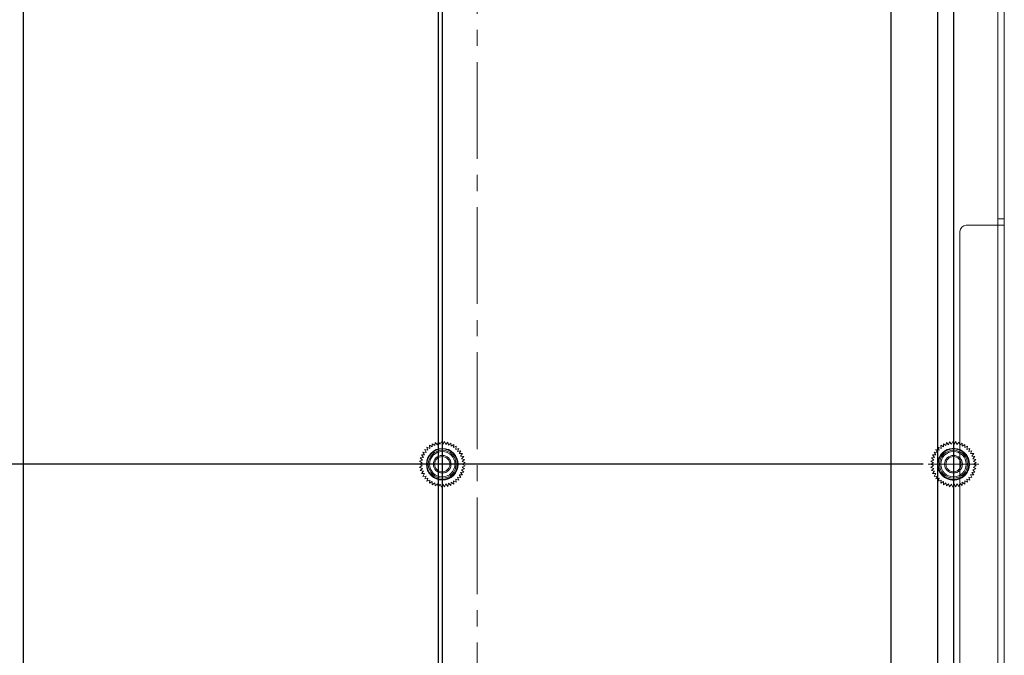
# Model space of a CAD drawing. Header units: millimetres. Extents: x 4497 to 11741, y 5958 to 12619.
# Tile 162 of 256: x 5378 to 5533, y 9713 to 9813. Entities that reach past the tile are written whole.
import ezdxf

# ---------------------------------------------------------------- set-up
doc = ezdxf.new("R2010")
doc.units = ezdxf.units.MM
doc.header["$LTSCALE"] = 0.8
doc.header["$PDMODE"] = 3
doc.header["$PDSIZE"] = 0.3125
for name, pattern in [('CENTER', [50.8, 31.75, -6.35, 6.35, -6.35]), ('CENTER2', [28.575, 19.05, -3.175, 3.175, -3.175]), ('HIDDEN', [9.525, 6.35, -3.175])]:
    doc.linetypes.add(name, pattern=pattern)
doc.layers.get('0').update_dxf_attribs({"linetype": 'CONTINUOUS', "lineweight": 0})
doc.layers.get('Defpoints').update_dxf_attribs({"linetype": 'CONTINUOUS', "lineweight": 0})
for name, color, linetype, lineweight in [('1', 2, 'CENTER', 0), ('2', 3, 'CONTINUOUS', 0), ('3', 5, 'HIDDEN', 0), ('4', 1, 'CENTER2', 9), ('M3-4', 6, 'CONTINUOUS', 0)]:
    doc.layers.add(name, color=color, linetype=linetype, lineweight=lineweight)
doc.styles.get("Standard").update_dxf_attribs({"font": 'romans.shx', "width": 0.8, "oblique": 5, "bigfont": 'whgtxt.shx'})
doc.dimstyles.get("Standard").update_dxf_attribs({"dimtxt": 2.5, "dimasz": 2.5, "dimexe": 0.8, "dimexo": 0.8, "dimgap": 0.8, "dimtad": 1, "dimdsep": 46, "dimtxsty": 'Standard', "dimcen": 0, "dimclrd": 3, "dimclre": 3, "dimclrt": 3, "dimazin": 0, "dimtp": 0.001, "dimtm": 0.001, "dimtfac": 1, "dimtmove": 0, "dimatfit": 3, "dimfxl": 0, "dimtolj": 1, "dimarcsym": 0})

# ---------------------------------------------------------------- blocks, each defined once
blk = doc.blocks.new('X')
at = {"layer": '1'}
for p, q in [((5251.84, 13719.59), (5251.84, 13727.59)), ((5247.84, 13723.59), (5255.84, 13723.59))]:
    blk.add_line(p, q, dxfattribs=at)
blk = doc.blocks.new('*D256')
at = {"layer": '2', "color": 3, "lineweight": -2}
for p, q in [((5520.37, 9742.81), (5334.17, 9742.81)), ((5334.97, 9606.46), (5334.97, 9740.31)), ((5351.37, 9603.96), (5334.17, 9603.96))]:
    blk.add_line(p, q, dxfattribs=at)
at = {"layer": '2', "color": 3}
for points in [[(5334.55, 9740.31), (5335.38, 9740.31), (5334.97, 9742.81)], [(5334.55, 9606.46), (5335.38, 9606.46), (5334.97, 9603.96)]]:
    blk.add_solid(points, dxfattribs=at)
at = {"layer": 'Defpoints', "color": 0}
for p in [(5334.97, 9742.81), (5521.17, 9742.81), (5352.17, 9603.96)]:
    blk.add_point(p, dxfattribs=at)
at = {"layer": '2', "color": 3, "insert": (5332.92, 9673.38), "char_height": 2.5, "attachment_point": 5, "rotation": 90}
blk.add_mtext('\\A1;138.85', dxfattribs=at)
blk = doc.blocks.new('*D258')
at = {"layer": '2', "color": 3, "lineweight": -2}
for p, q in [((5520.37, 9838.81), (5325.17, 9838.81)), ((5325.97, 9606.46), (5325.97, 9836.31)), ((5351.37, 9603.96), (5325.17, 9603.96))]:
    blk.add_line(p, q, dxfattribs=at)
at = {"layer": '2', "color": 3}
for points in [[(5325.55, 9836.31), (5326.38, 9836.31), (5325.97, 9838.81)], [(5325.55, 9606.46), (5326.38, 9606.46), (5325.97, 9603.96)]]:
    blk.add_solid(points, dxfattribs=at)
at = {"layer": 'Defpoints', "color": 0}
for p in [(5325.97, 9838.81), (5521.17, 9838.81), (5352.17, 9603.96)]:
    blk.add_point(p, dxfattribs=at)
at = {"layer": '2', "color": 3, "insert": (5323.92, 9721.38), "char_height": 2.5, "attachment_point": 5, "rotation": 90}
blk.add_mtext('\\A1;234.85', dxfattribs=at)
blk = doc.blocks.new('*D259')
at = {"layer": '2', "color": 3, "lineweight": -2}
for p, q in [((5443.22, 9857.46), (5320.67, 9857.46)), ((5321.47, 9606.46), (5321.47, 9854.96)), ((5351.37, 9603.96), (5320.67, 9603.96))]:
    blk.add_line(p, q, dxfattribs=at)
at = {"layer": '2', "color": 3}
for points in [[(5321.05, 9854.96), (5321.88, 9854.96), (5321.47, 9857.46)], [(5321.05, 9606.46), (5321.88, 9606.46), (5321.47, 9603.96)]]:
    blk.add_solid(points, dxfattribs=at)
at = {"layer": 'Defpoints', "color": 0}
for p in [(5321.47, 9857.46), (5444.02, 9857.46), (5352.17, 9603.96)]:
    blk.add_point(p, dxfattribs=at)
at = {"layer": '2', "color": 3, "insert": (5319.42, 9730.71), "char_height": 2.5, "attachment_point": 5, "rotation": 90}
blk.add_mtext('\\A1;253.5', dxfattribs=at)
blk = doc.blocks.new('*D260')
at = {"layer": '2', "color": 3, "lineweight": -2}
for p, q in [((5443.22, 9872.46), (5316.17, 9872.46)), ((5316.97, 9606.46), (5316.97, 9869.96)), ((5351.37, 9603.96), (5316.17, 9603.96))]:
    blk.add_line(p, q, dxfattribs=at)
at = {"layer": '2', "color": 3}
for points in [[(5316.55, 9869.96), (5317.38, 9869.96), (5316.97, 9872.46)], [(5316.55, 9606.46), (5317.38, 9606.46), (5316.97, 9603.96)]]:
    blk.add_solid(points, dxfattribs=at)
at = {"layer": 'Defpoints', "color": 0}
for p in [(5316.97, 9872.46), (5444.02, 9872.46), (5352.17, 9603.96)]:
    blk.add_point(p, dxfattribs=at)
at = {"layer": '2', "color": 3, "insert": (5314.92, 9738.21), "char_height": 2.5, "attachment_point": 5, "rotation": 90}
blk.add_mtext('\\A1;268.5', dxfattribs=at)
blk = doc.blocks.new('*D261')
at = {"layer": '2', "color": 3, "lineweight": -2}
for p, q in [((5517.87, 9876.46), (5311.67, 9876.46)), ((5312.47, 9606.46), (5312.47, 9873.96)), ((5351.37, 9603.96), (5311.67, 9603.96))]:
    blk.add_line(p, q, dxfattribs=at)
at = {"layer": '2', "color": 3}
for points in [[(5312.05, 9873.96), (5312.88, 9873.96), (5312.47, 9876.46)], [(5312.05, 9606.46), (5312.88, 9606.46), (5312.47, 9603.96)]]:
    blk.add_solid(points, dxfattribs=at)
at = {"layer": 'Defpoints', "color": 0}
for p in [(5312.47, 9876.46), (5518.67, 9876.46), (5352.17, 9603.96)]:
    blk.add_point(p, dxfattribs=at)
at = {"layer": '2', "color": 3, "insert": (5310.42, 9740.21), "char_height": 2.5, "attachment_point": 5, "rotation": 90}
blk.add_mtext('\\A1;272.5', dxfattribs=at)
blk = doc.blocks.new('*D262')
at = {"layer": '2', "color": 3, "lineweight": -2}
for p, q in [((5517.87, 9891.46), (5307.17, 9891.46)), ((5307.97, 9606.46), (5307.97, 9888.96)), ((5351.37, 9603.96), (5307.17, 9603.96))]:
    blk.add_line(p, q, dxfattribs=at)
at = {"layer": '2', "color": 3}
for points in [[(5307.55, 9888.96), (5308.38, 9888.96), (5307.97, 9891.46)], [(5307.55, 9606.46), (5308.38, 9606.46), (5307.97, 9603.96)]]:
    blk.add_solid(points, dxfattribs=at)
at = {"layer": 'Defpoints', "color": 0}
for p in [(5307.97, 9891.46), (5518.67, 9891.46), (5352.17, 9603.96)]:
    blk.add_point(p, dxfattribs=at)
at = {"layer": '2', "color": 3, "insert": (5305.92, 9747.71), "char_height": 2.5, "attachment_point": 5, "rotation": 90}
blk.add_mtext('\\A1;287.5', dxfattribs=at)
blk = doc.blocks.new('*D270')
at = {"layer": '2', "color": 3, "lineweight": -2}
for p, q in [((5515.32, 9856.66), (5515.32, 9261.87)), ((5450.17, 9281.66), (5450.17, 9261.87)), ((5452.67, 9262.67), (5512.82, 9262.67))]:
    blk.add_line(p, q, dxfattribs=at)
at = {"layer": '2', "color": 3}
for points in [[(5452.67, 9263.09), (5452.67, 9262.26), (5450.17, 9262.67)], [(5512.82, 9263.09), (5512.82, 9262.26), (5515.32, 9262.67)]]:
    blk.add_solid(points, dxfattribs=at)
at = {"layer": 'Defpoints', "color": 0}
for p in [(5515.32, 9857.46), (5450.17, 9282.46), (5515.32, 9262.67)]:
    blk.add_point(p, dxfattribs=at)
at = {"layer": '2', "color": 3, "insert": (5482.75, 9264.72), "char_height": 2.5, "attachment_point": 5}
blk.add_mtext('\\A1;65.15', dxfattribs=at)
blk = doc.blocks.new('*D272')
at = {"layer": '2', "color": 3, "lineweight": -2}
for p, q in [((5522.67, 9886.66), (5522.67, 9257.37)), ((5450.17, 9281.66), (5450.17, 9257.37)), ((5452.67, 9258.17), (5520.17, 9258.17))]:
    blk.add_line(p, q, dxfattribs=at)
at = {"layer": '2', "color": 3}
for points in [[(5452.67, 9258.59), (5452.67, 9257.76), (5450.17, 9258.17)], [(5520.17, 9258.59), (5520.17, 9257.76), (5522.67, 9258.17)]]:
    blk.add_solid(points, dxfattribs=at)
at = {"layer": 'Defpoints', "color": 0}
for p in [(5522.67, 9887.46), (5450.17, 9282.46), (5522.67, 9258.17)]:
    blk.add_point(p, dxfattribs=at)
at = {"layer": '2', "color": 3, "insert": (5486.42, 9260.22), "char_height": 2.5, "attachment_point": 5}
blk.add_mtext('\\A1;72.5', dxfattribs=at)
blk = doc.blocks.new('*D273')
at = {"layer": '2', "color": 3, "lineweight": -2}
for p, q in [((5525.17, 9834.01), (5525.17, 9248.37)), ((5450.17, 9281.66), (5450.17, 9248.37)), ((5452.67, 9249.17), (5522.67, 9249.17))]:
    blk.add_line(p, q, dxfattribs=at)
at = {"layer": '2', "color": 3}
for points in [[(5452.67, 9249.59), (5452.67, 9248.76), (5450.17, 9249.17)], [(5522.67, 9249.59), (5522.67, 9248.76), (5525.17, 9249.17)]]:
    blk.add_solid(points, dxfattribs=at)
at = {"layer": 'Defpoints', "color": 0}
for p in [(5525.17, 9834.81), (5450.17, 9282.46), (5525.17, 9249.17)]:
    blk.add_point(p, dxfattribs=at)
at = {"layer": '2', "color": 3, "insert": (5487.67, 9251.22), "char_height": 2.5, "attachment_point": 5}
blk.add_mtext('\\A1;75', dxfattribs=at)
blk = doc.blocks.new('*D276')
at = {"layer": '2', "color": 3, "lineweight": -2}
for p, q in [((5444.67, 9834.01), (5444.67, 9270.87)), ((5450.17, 9285.67), (5450.17, 9270.87)), ((5442.17, 9271.67), (5433.84, 9271.67)), ((5450.17, 9271.67), (5444.67, 9271.67)), ((5452.67, 9271.67), (5455.17, 9271.67))]:
    blk.add_line(p, q, dxfattribs=at)
at = {"layer": '2', "color": 3}
for points in [[(5442.17, 9272.09), (5442.17, 9271.26), (5444.67, 9271.67)], [(5452.67, 9272.09), (5452.67, 9271.26), (5450.17, 9271.67)]]:
    blk.add_solid(points, dxfattribs=at)
at = {"layer": 'Defpoints', "color": 0}
for p in [(5444.67, 9834.81), (5450.17, 9286.47), (5444.67, 9271.67)]:
    blk.add_point(p, dxfattribs=at)
at = {"layer": '2', "color": 3, "insert": (5436.75, 9273.72), "char_height": 2.5, "attachment_point": 5}
blk.add_mtext('\\A1;5.5', dxfattribs=at)
blk = doc.blocks.new('*D277')
at = {"layer": '2', "color": 3, "lineweight": -2}
for p, q in [((5444.02, 9856.66), (5444.02, 9266.37)), ((5450.17, 9285.67), (5450.17, 9266.37)), ((5441.52, 9267.17), (5431.41, 9267.17)), ((5450.17, 9267.17), (5444.02, 9267.17)), ((5452.67, 9267.17), (5455.17, 9267.17))]:
    blk.add_line(p, q, dxfattribs=at)
at = {"layer": '2', "color": 3}
for points in [[(5441.52, 9267.59), (5441.52, 9266.76), (5444.02, 9267.17)], [(5452.67, 9267.59), (5452.67, 9266.76), (5450.17, 9267.17)]]:
    blk.add_solid(points, dxfattribs=at)
at = {"layer": 'Defpoints', "color": 0}
for p in [(5444.02, 9857.46), (5450.17, 9286.47), (5444.02, 9267.17)]:
    blk.add_point(p, dxfattribs=at)
at = {"layer": '2', "color": 3, "insert": (5435.22, 9269.22), "char_height": 2.5, "attachment_point": 5}
blk.add_mtext('\\A1;6.15', dxfattribs=at)
blk = doc.blocks.new('*D282')
at = {"layer": '2', "color": 3, "lineweight": -2}
for p, q in [((5378.67, 9871.66), (5378.67, 9243.87)), ((5450.17, 9285.67), (5450.17, 9243.87)), ((5447.67, 9244.67), (5381.17, 9244.67))]:
    blk.add_line(p, q, dxfattribs=at)
at = {"layer": '2', "color": 3}
for points in [[(5381.17, 9245.09), (5381.17, 9244.26), (5378.67, 9244.67)], [(5447.67, 9245.09), (5447.67, 9244.26), (5450.17, 9244.67)]]:
    blk.add_solid(points, dxfattribs=at)
at = {"layer": 'Defpoints', "color": 0}
for p in [(5378.67, 9872.46), (5450.17, 9286.47), (5378.67, 9244.67)]:
    blk.add_point(p, dxfattribs=at)
at = {"layer": '2', "color": 3, "insert": (5414.42, 9246.72), "char_height": 2.5, "attachment_point": 5}
blk.add_mtext('\\A1;71.5', dxfattribs=at)

msp = doc.modelspace()

# ---------------------------------------------------------------- linework, layer by layer
at = {"linetype": 'Continuous'}
for p, q in [((5533.171, 9303.457), (5533.171, 9904.457)), ((5532.171, 9780.457), (5532.171, 9903.586)), ((5533.171, 9781.457), (5532.171, 9781.457)), ((5527.171, 9780.457), (5533.171, 9780.457)), ((5532.171, 9303.457), (5532.171, 9780.457)), ((5526.171, 9779.457), (5526.171, 9304.457))]:
    msp.add_line(p, q, dxfattribs=at)
msp.add_circle((5444.671, 9742.807), 2.5, dxfattribs=at)
msp.add_circle((5444.671, 9742.807), 2.5, dxfattribs=at)
for centre, radius, start, end in [((5527.171, 9779.457), 1, 90, 180), ((5525.171, 9742.807), 2.5, 66.32505, 293.67495), ((5525.171, 9742.807), 2.5, 66.32505, 293.67495)]:
    msp.add_arc(centre, radius, start, end, dxfattribs=at)
at = {"layer": '3'}
msp.add_arc((5525.171, 9742.807), 2.5, 293.67495, 66.32505, dxfattribs=at)
msp.add_arc((5525.171, 9742.807), 2.5, 293.67495, 66.32505, dxfattribs=at)
at = {"layer": '4'}
msp.add_line((5450.171, 9920.457), (5450.171, 9282.457), dxfattribs=at)
at = {"layer": 'M3-4', "linetype": 'Continuous'}
for p, q in [((5442.658, 9745.791), (5443.093, 9745.54)), ((5442.728, 9745.294), (5442.658, 9745.791)), ((5443.093, 9746.042), (5443.488, 9745.733)), ((5443.093, 9745.54), (5443.093, 9746.042)), ((5443.488, 9745.733), (5443.558, 9746.23)), ((5443.558, 9746.23), (5443.907, 9745.869)), ((5443.907, 9745.869), (5444.046, 9746.352)), ((5444.046, 9746.352), (5444.341, 9745.946)), ((5444.341, 9745.946), (5444.545, 9746.404)), ((5444.545, 9746.404), (5444.781, 9745.961)), ((5444.781, 9745.961), (5445.047, 9746.387)), ((5445.047, 9746.387), (5445.219, 9745.915)), ((5445.219, 9745.915), (5445.542, 9746.3)), ((5445.542, 9746.3), (5445.646, 9745.808)), ((5445.646, 9745.808), (5446.019, 9746.145)), ((5446.019, 9746.145), (5446.054, 9745.643)), ((5446.054, 9745.643), (5446.471, 9745.924)), ((5446.471, 9745.924), (5446.436, 9745.423)), ((5446.436, 9745.423), (5446.887, 9745.643)), ((5446.887, 9745.643), (5446.783, 9745.152)), ((5523.158, 9745.791), (5523.593, 9745.54)), ((5523.228, 9745.294), (5523.158, 9745.791)), ((5523.593, 9746.042), (5523.988, 9745.733)), ((5523.593, 9745.54), (5523.593, 9746.042)), ((5523.988, 9745.733), (5524.058, 9746.23)), ((5524.058, 9746.23), (5524.407, 9745.869)), ((5524.407, 9745.869), (5524.546, 9746.352)), ((5524.546, 9746.352), (5524.841, 9745.946)), ((5524.841, 9745.946), (5525.045, 9746.404)), ((5525.045, 9746.404), (5525.281, 9745.961)), ((5525.281, 9745.961), (5525.547, 9746.387)), ((5525.547, 9746.387), (5525.719, 9745.915)), ((5525.719, 9745.915), (5526.042, 9746.3)), ((5526.042, 9746.3), (5526.146, 9745.808)), ((5526.146, 9745.808), (5526.519, 9746.145)), ((5526.519, 9746.145), (5526.554, 9745.643)), ((5526.554, 9745.643), (5526.971, 9745.924)), ((5526.971, 9745.924), (5526.936, 9745.423)), ((5526.936, 9745.423), (5527.387, 9745.643)), ((5527.387, 9745.643), (5527.283, 9745.152)), ((5441.382, 9744.271), (5441.884, 9744.288)), ((5441.705, 9743.886), (5441.382, 9744.271)), ((5441.618, 9744.714), (5442.117, 9744.662)), ((5441.884, 9744.288), (5441.618, 9744.714)), ((5441.913, 9745.121), (5442.4, 9744.999)), ((5442.117, 9744.662), (5441.913, 9745.121)), ((5442.262, 9745.482), (5442.728, 9745.294)), ((5442.4, 9744.999), (5442.262, 9745.482)), ((5446.783, 9745.152), (5447.26, 9745.307)), ((5447.26, 9745.307), (5447.089, 9744.835)), ((5447.089, 9744.835), (5447.583, 9744.923)), ((5447.583, 9744.923), (5447.347, 9744.479)), ((5447.347, 9744.479), (5447.849, 9744.497)), ((5447.849, 9744.497), (5447.554, 9744.09)), ((5447.554, 9744.09), (5448.054, 9744.038)), ((5521.882, 9744.271), (5522.384, 9744.288)), ((5522.205, 9743.886), (5521.882, 9744.271)), ((5522.118, 9744.714), (5522.617, 9744.662)), ((5522.384, 9744.288), (5522.118, 9744.714)), ((5522.413, 9745.121), (5522.9, 9744.999)), ((5522.617, 9744.662), (5522.413, 9745.121)), ((5522.762, 9745.482), (5523.228, 9745.294)), ((5522.9, 9744.999), (5522.762, 9745.482)), ((5527.283, 9745.152), (5527.76, 9745.307)), ((5527.76, 9745.307), (5527.589, 9744.835)), ((5527.589, 9744.835), (5528.083, 9744.923)), ((5528.083, 9744.923), (5527.847, 9744.479)), ((5527.847, 9744.479), (5528.349, 9744.497)), ((5528.349, 9744.497), (5528.054, 9744.09)), ((5528.054, 9744.09), (5528.554, 9744.038)), ((5441.071, 9742.807), (5441.522, 9743.027)), ((5441.522, 9742.586), (5441.071, 9742.807)), ((5441.106, 9743.308), (5441.583, 9743.463)), ((5441.522, 9743.027), (5441.106, 9743.308)), ((5441.106, 9742.306), (5441.522, 9742.586)), ((5441.21, 9743.799), (5441.705, 9743.886)), ((5441.583, 9743.463), (5441.21, 9743.799)), ((5448.054, 9744.038), (5447.705, 9743.677)), ((5447.705, 9743.677), (5448.192, 9743.555)), ((5448.192, 9743.555), (5447.796, 9743.246)), ((5447.796, 9743.246), (5448.262, 9743.058)), ((5448.262, 9742.556), (5447.796, 9742.367)), ((5448.262, 9743.058), (5447.827, 9742.807)), ((5447.827, 9742.807), (5448.262, 9742.556)), ((5521.571, 9742.807), (5522.022, 9743.027)), ((5522.022, 9742.586), (5521.571, 9742.807)), ((5521.606, 9743.308), (5522.083, 9743.463)), ((5522.022, 9743.027), (5521.606, 9743.308)), ((5521.606, 9742.306), (5522.022, 9742.586)), ((5521.71, 9743.799), (5522.205, 9743.886)), ((5522.083, 9743.463), (5521.71, 9743.799)), ((5528.554, 9744.038), (5528.205, 9743.677)), ((5528.205, 9743.677), (5528.692, 9743.555)), ((5528.692, 9743.555), (5528.296, 9743.246)), ((5528.296, 9743.246), (5528.762, 9743.058)), ((5528.762, 9742.556), (5528.296, 9742.367)), ((5528.762, 9743.058), (5528.327, 9742.807)), ((5528.327, 9742.807), (5528.762, 9742.556)), ((5441.583, 9742.15), (5441.106, 9742.306)), ((5441.21, 9741.814), (5441.583, 9742.15)), ((5441.705, 9741.727), (5441.21, 9741.814)), ((5441.382, 9741.342), (5441.705, 9741.727)), ((5441.884, 9741.325), (5441.382, 9741.342)), ((5441.618, 9740.899), (5441.884, 9741.325)), ((5442.117, 9740.951), (5441.618, 9740.899)), ((5441.913, 9740.493), (5442.117, 9740.951)), ((5447.849, 9741.117), (5447.347, 9741.134)), ((5447.347, 9741.134), (5447.583, 9740.691)), ((5448.054, 9741.575), (5447.554, 9741.523)), ((5447.554, 9741.523), (5447.849, 9741.117)), ((5448.192, 9742.058), (5447.705, 9741.937)), ((5447.705, 9741.937), (5448.054, 9741.575)), ((5447.796, 9742.367), (5448.192, 9742.058)), ((5522.083, 9742.15), (5521.606, 9742.306)), ((5521.71, 9741.814), (5522.083, 9742.15)), ((5522.205, 9741.727), (5521.71, 9741.814)), ((5521.882, 9741.342), (5522.205, 9741.727)), ((5522.384, 9741.325), (5521.882, 9741.342)), ((5522.118, 9740.899), (5522.384, 9741.325)), ((5522.617, 9740.951), (5522.118, 9740.899)), ((5522.413, 9740.493), (5522.617, 9740.951)), ((5528.349, 9741.117), (5527.847, 9741.134)), ((5527.847, 9741.134), (5528.083, 9740.691)), ((5528.554, 9741.575), (5528.054, 9741.523)), ((5528.054, 9741.523), (5528.349, 9741.117)), ((5528.692, 9742.058), (5528.205, 9741.937)), ((5528.205, 9741.937), (5528.554, 9741.575)), ((5528.296, 9742.367), (5528.692, 9742.058)), ((5442.4, 9740.614), (5441.913, 9740.493)), ((5442.262, 9740.131), (5442.4, 9740.614)), ((5442.728, 9740.319), (5442.262, 9740.131)), ((5442.658, 9739.822), (5442.728, 9740.319)), ((5443.093, 9740.073), (5442.658, 9739.822)), ((5443.093, 9739.571), (5443.093, 9740.073)), ((5443.488, 9739.88), (5443.093, 9739.571)), ((5443.558, 9739.383), (5443.488, 9739.88)), ((5443.907, 9739.744), (5443.558, 9739.383)), ((5444.046, 9739.261), (5443.907, 9739.744)), ((5444.341, 9739.668), (5444.046, 9739.261)), ((5444.545, 9739.209), (5444.341, 9739.668)), ((5444.781, 9739.652), (5444.545, 9739.209)), ((5445.047, 9739.226), (5444.781, 9739.652)), ((5445.219, 9739.698), (5445.047, 9739.226)), ((5445.542, 9739.314), (5445.219, 9739.698)), ((5445.646, 9739.805), (5445.542, 9739.314)), ((5446.019, 9739.469), (5445.646, 9739.805)), ((5446.054, 9739.97), (5446.019, 9739.469)), ((5446.471, 9739.689), (5446.054, 9739.97)), ((5446.887, 9739.97), (5446.436, 9740.19)), ((5446.436, 9740.19), (5446.471, 9739.689)), ((5447.26, 9740.306), (5446.783, 9740.461)), ((5446.783, 9740.461), (5446.887, 9739.97)), ((5447.583, 9740.691), (5447.089, 9740.778)), ((5447.089, 9740.778), (5447.26, 9740.306)), ((5522.9, 9740.614), (5522.413, 9740.493)), ((5522.762, 9740.131), (5522.9, 9740.614)), ((5523.228, 9740.319), (5522.762, 9740.131)), ((5523.158, 9739.822), (5523.228, 9740.319)), ((5523.593, 9740.073), (5523.158, 9739.822)), ((5523.593, 9739.571), (5523.593, 9740.073)), ((5523.988, 9739.88), (5523.593, 9739.571)), ((5524.058, 9739.383), (5523.988, 9739.88)), ((5524.407, 9739.744), (5524.058, 9739.383)), ((5524.546, 9739.261), (5524.407, 9739.744)), ((5524.841, 9739.668), (5524.546, 9739.261)), ((5525.045, 9739.209), (5524.841, 9739.668)), ((5525.281, 9739.652), (5525.045, 9739.209)), ((5525.547, 9739.226), (5525.281, 9739.652)), ((5525.719, 9739.698), (5525.547, 9739.226)), ((5526.042, 9739.314), (5525.719, 9739.698)), ((5526.146, 9739.805), (5526.042, 9739.314)), ((5526.519, 9739.469), (5526.146, 9739.805)), ((5526.554, 9739.97), (5526.519, 9739.469)), ((5526.971, 9739.689), (5526.554, 9739.97)), ((5527.387, 9739.97), (5526.936, 9740.19)), ((5526.936, 9740.19), (5526.971, 9739.689)), ((5527.76, 9740.306), (5527.283, 9740.461)), ((5527.283, 9740.461), (5527.387, 9739.97)), ((5528.083, 9740.691), (5527.589, 9740.778)), ((5527.589, 9740.778), (5527.76, 9740.306))]:
    msp.add_line(p, q, dxfattribs=at)
for centre, radius in [((5444.671, 9742.807), 2.5), ((5444.671, 9742.807), 2.4), ((5444.671, 9742.807), 2.2), ((5444.671, 9742.807), 2), ((5444.671, 9742.807), 1.4), ((5525.171, 9742.807), 2.5), ((5525.171, 9742.807), 2.4), ((5525.171, 9742.807), 2.2), ((5525.171, 9742.807), 2), ((5525.171, 9742.807), 1.4), ((5444.671, 9742.807), 1.2), ((5525.171, 9742.807), 1.2)]:
    msp.add_circle(centre, radius, dxfattribs=at)

# ---------------------------------------------------------------- block references
for p in [(192.832, -3980.786), (273.332, -3980.786)]:
    msp.add_blockref('X', p)

# ---------------------------------------------------------------- dimensions: what is measured, and where the dimension line sits
at = {"layer": '2'}
for base, p2, picture, middle in [((5307.968, 9891.457), (5518.671, 9891.457), '*D262', (5305.918, 9747.707)), ((5312.468, 9876.457), (5518.671, 9876.457), '*D261', (5310.418, 9740.207)), ((5316.968, 9872.457), (5444.021, 9872.457), '*D260', (5314.918, 9738.207)), ((5321.468, 9857.457), (5444.021, 9857.457), '*D259', (5319.418, 9730.707)), ((5325.968, 9838.807), (5521.171, 9838.807), '*D258', (5323.918, 9721.382)), ((5334.968, 9742.807), (5521.171, 9742.807), '*D256', (5332.918, 9673.382))]:
    dim = msp.add_linear_dim(base=base, p1=(5352.171, 9603.957), p2=p2, angle=90, dimstyle='Standard', override={"dimazin": 2}, dxfattribs=at)
    dim.commit()
    dim.dimension.update_dxf_attribs({"geometry": picture, "text_midpoint": middle})
for base, p1, p2, picture, middle in [((5522.671, 9258.174), (5450.171, 9282.457), (5522.671, 9887.457), '*D272', (5486.421, 9260.224)), ((5378.671, 9244.674), (5450.171, 9286.466), (5378.671, 9872.457), '*D282', (5414.421, 9246.724)), ((5444.021, 9267.174), (5450.171, 9286.466), (5444.021, 9857.457), '*D277', (5435.216, 9269.224)), ((5515.321, 9262.674), (5450.171, 9282.457), (5515.321, 9857.457), '*D270', (5482.746, 9264.724)), ((5444.671, 9271.674), (5450.171, 9286.466), (5444.671, 9834.807), '*D276', (5436.755, 9273.724)), ((5525.171, 9249.174), (5450.171, 9282.457), (5525.171, 9834.807), '*D273', (5487.671, 9251.224))]:
    dim = msp.add_linear_dim(base=base, p1=p1, p2=p2, dimstyle='Standard', override={"dimazin": 2}, dxfattribs=at)
    dim.commit()
    dim.dimension.update_dxf_attribs({"geometry": picture, "text_midpoint": middle})

doc.saveas('drawing.dxf')
